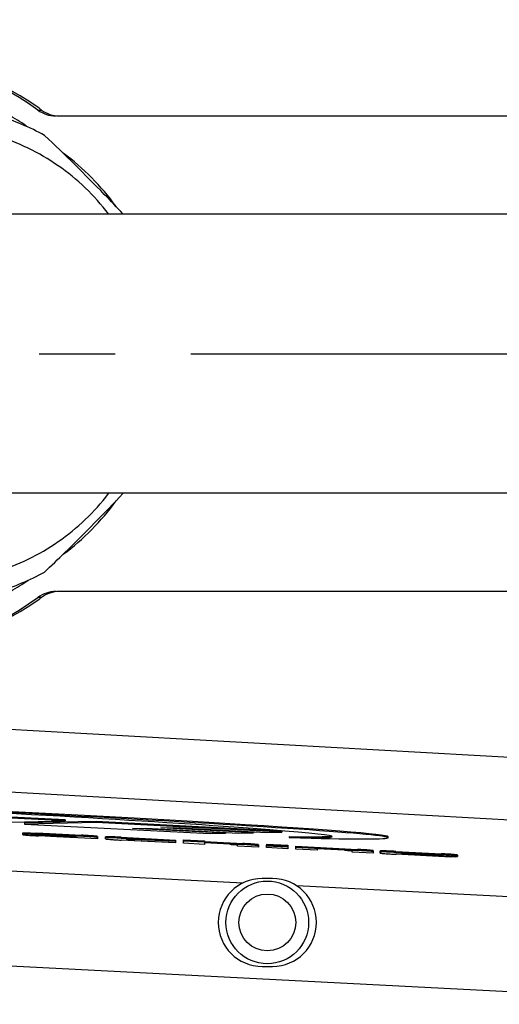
# Model space of a CAD drawing. Header units: millimetres. Extents: x 0 to 594, y 0 to 420.
# Tile 40 of 47: x 303 to 318, y 330 to 362. Entities that reach past the tile are written whole.
import ezdxf

# ---------------------------------------------------------------- set-up
doc = ezdxf.new("R2010")
doc.units = ezdxf.units.MM
doc.header["$LTSCALE"] = 32.67
doc.linetypes.add('CENTER', pattern=[0.6, 0.375, -0.075, 0.075, -0.075])
doc.layers.get('0').update_dxf_attribs({"linetype": 'CONTINUOUS'})
for name, color, linetype in [('ASSY', 7, 'CONTINUOUS'), ('AXIS', 7, 'CONTINUOUS'), ('CHAMFER', 7, 'CONTINUOUS'), ('DRIV_DIM', 7, 'CONTINUOUS'), ('ROUND', 7, 'CONTINUOUS')]:
    doc.layers.add(name, color=color, linetype=linetype)
doc.styles.get("Standard").update_dxf_attribs({"font": 'txt', "width": 0.8})
doc.dimstyles.new('DIMSTYLE_2', dxfattribs={"dimtxt": 3.8, "dimasz": 1.8, "dimexe": 2, "dimexo": 1.5, "dimgap": 0.95, "dimtad": 1, "dimdec": 3, "dimlfac": 3, "dimdsep": 46, "dimtxsty": 'STANDARD', "dimblk": 'OPEN', "dimblk1": 'OPEN', "dimblk2": 'OPEN', "dimcen": 0.09, "dimadec": 3, "dimazin": 2, "dimtp": 0.001, "dimtm": 0.001, "dimtfac": 1, "dimtdec": 3, "dimtofl": 0, "dimtmove": 0, "dimatfit": 3, "dimldrblk": 'OPEN', "dimfxl": 1, "dimtolj": 1, "dimarcsym": 0})

# ---------------------------------------------------------------- blocks, each defined once
blk = doc.blocks.new('_OPEN')
at = {"color": 0, "linetype": 'ByBlock'}
for p, q in [((0, 0), (-1, 0.342)), ((-1, -0.342), (0, 0)), ((-1, 0), (0, 0))]:
    blk.add_line(p, q, dxfattribs=at)
blk = doc.blocks.new('*D29')
at = {"layer": 'DRIV_DIM', "color": 2, "linetype": 'Continuous'}
for p, q in [((250.909, 352.744), (250.909, 403.459)), ((461.242, 361.115), (461.242, 403.459)), ((250.909, 401.459), (356.076, 401.459)), ((461.242, 401.459), (356.076, 401.459))]:
    blk.add_line(p, q, dxfattribs=at)
at = {"layer": 'DRIV_DIM', "color": 2, "linetype": 'Continuous', "xscale": 1.8, "yscale": 1.8, "zscale": 1.8, "rotation": 180}
blk.add_blockref('_OPEN', (250.909, 401.459), dxfattribs=at)
at = {"layer": 'DRIV_DIM', "color": 2, "linetype": 'Continuous', "xscale": 1.8, "yscale": 1.8, "zscale": 1.8}
blk.add_blockref('_OPEN', (461.242, 401.459), dxfattribs=at)

msp = doc.modelspace()

# ---------------------------------------------------------------- linework, layer by layer
at = {"color": 7, "linetype": 'Continuous'}
for p, q in [((435.90897, 355.74373), (298.29223, 355.74373)), ((435.90897, 346.74373), (298.29223, 346.74373)), ((304.05524, 336.18159), (301.05921, 336.33588)), ((304.05696, 336.21487), (301.06093, 336.36916)), ((301.74462, 336.13458), (304.05524, 336.18159)), ((305.05392, 336.13016), (302.7433, 336.08315)), ((305.05563, 336.16344), (302.74501, 336.11642)), ((304.05696, 336.21487), (304.05524, 336.18159)), ((305.05563, 336.16344), (305.05392, 336.13016)), ((311.04598, 335.82159), (305.05392, 336.13016)), ((311.04769, 335.85487), (305.05563, 336.16344)), ((302.74501, 336.11642), (302.7433, 336.08315)), ((302.7433, 336.08315), (308.73536, 335.77458)), ((306.22578, 335.93876), (306.65142, 335.94742)), ((309.22181, 335.78447), (306.22578, 335.93876)), ((306.65142, 335.94742), (309.64745, 335.79314)), ((307.13786, 335.95732), (307.5635, 335.96598)), ((310.13389, 335.80303), (307.13786, 335.95732)), ((307.5635, 335.96598), (310.55953, 335.81169)), ((309.22352, 335.81775), (309.22181, 335.78447)), ((310.13561, 335.83631), (310.13389, 335.80303)), ((310.55953, 335.81169), (311.04598, 335.82159)), ((311.04769, 335.85487), (311.04598, 335.82159)), ((302.68301, 335.79003), (302.68301, 335.75664)), ((302.68301, 335.75664), (302.68316, 335.74651)), ((302.68316, 335.74651), (302.68322, 335.74141)), ((303.01213, 335.74676), (302.94589, 335.75013)), ((303.01213, 335.74676), (304.40944, 335.6748)), ((303.01333, 335.79039), (303.1425, 335.7967)), ((303.01333, 335.79039), (303.01333, 335.757)), ((303.01333, 335.757), (303.1425, 335.76331)), ((304.16436, 335.69773), (303.01333, 335.757)), ((303.1425, 335.7967), (303.1425, 335.76331)), ((303.1425, 335.7967), (304.58545, 335.72239)), ((303.1425, 335.76331), (304.58545, 335.68901)), ((305.09299, 335.6038), (303.19755, 335.70141)), ((304.40944, 335.66317), (303.42088, 335.71408)), ((303.58545, 335.69414), (303.54722, 335.69619)), ((303.58545, 335.7056), (303.58545, 335.69414)), ((303.58545, 335.69414), (304.40944, 335.65171)), ((304.40944, 335.65171), (304.40944, 335.66317)), ((305.09299, 335.68135), (305.09299, 335.6038)), ((305.35346, 335.6054), (305.35346, 335.66804)), ((305.85924, 335.65691), (307.60867, 335.56682)), ((305.85924, 335.62352), (307.60867, 335.53343)), ((307.60867, 335.47426), (305.85924, 335.56435)), ((306.03471, 335.59597), (306.03471, 335.57366)), ((306.28008, 335.55548), (306.23938, 335.5576)), ((307.60867, 335.52046), (306.28008, 335.58888)), ((306.28008, 335.55548), (307.60867, 335.48706)), ((307.60867, 335.56682), (307.60867, 335.47426)), ((307.86908, 335.46085), (307.86908, 335.57068)), ((307.86908, 335.57068), (308.55151, 335.54036)), ((307.86908, 335.53729), (308.55151, 335.50698)), ((308.55151, 335.54036), (308.55151, 335.48477)), ((308.55151, 335.51816), (309.7875, 335.45451)), ((308.73536, 335.77458), (309.22181, 335.78447)), ((309.64745, 335.79314), (310.13389, 335.80303)), ((311.28412, 335.67809), (311.2824, 335.64482)), ((314.47319, 335.64159), (314.4749, 335.67488)), ((308.55151, 335.4257), (307.86908, 335.46085)), ((308.55151, 335.48477), (309.7875, 335.42112)), ((308.55151, 335.47181), (308.55151, 335.4257)), ((309.36636, 335.42984), (308.55151, 335.47181)), ((309.61172, 335.37111), (309.61172, 335.41166)), ((310.29298, 335.33602), (309.61172, 335.37111)), ((310.29298, 335.41357), (310.29298, 335.33602)), ((310.55339, 335.43275), (310.55339, 335.39936)), ((310.55339, 335.43275), (311.23582, 335.40214)), ((310.55368, 335.38949), (310.55339, 335.39936)), ((310.55339, 335.39936), (311.23582, 335.36875)), ((310.55368, 335.32259), (310.55368, 335.38949)), ((311.23582, 335.35437), (310.55368, 335.38949)), ((310.55368, 335.38176), (311.23582, 335.34663)), ((311.23582, 335.28746), (310.55368, 335.32259)), ((311.23582, 335.40214), (311.23582, 335.28746)), ((311.49652, 335.27404), (311.49652, 335.36658)), ((311.49652, 335.36658), (313.48572, 335.26414)), ((311.49652, 335.33319), (313.48572, 335.23076)), ((312.17895, 335.23889), (311.49652, 335.27404)), ((312.17895, 335.28508), (312.17895, 335.23889)), ((313.06458, 335.23947), (312.17895, 335.28508)), ((313.30995, 335.18065), (313.30995, 335.22129)), ((313.9912, 335.14557), (313.30995, 335.18065)), ((313.9912, 335.2232), (313.9912, 335.14557)), ((314.21643, 335.14749), (314.21643, 335.21162)), ((314.72221, 335.20048), (316.19856, 335.12446)), ((314.72221, 335.16709), (316.19856, 335.09107)), ((316.49998, 335.01638), (314.73078, 335.10749)), ((314.89777, 335.13901), (314.89777, 335.13336)), ((314.89777, 335.13336), (315.93545, 335.07992)), ((314.89779, 335.12172), (314.898, 335.11713)), ((316.45464, 335.04155), (314.89779, 335.12172)), ((315.11891, 335.10021), (315.08071, 335.10225)), ((315.79814, 335.09872), (315.09949, 335.1347)), ((315.11891, 335.11033), (315.11891, 335.10021)), ((315.11891, 335.10021), (316.63239, 335.02227)), ((316.02249, 335.07667), (316.02228, 335.08232)), ((316.63239, 335.02227), (316.49998, 335.01638)), ((316.63239, 335.0328), (316.63239, 335.02227)), ((316.70649, 335.0834), (316.70649, 335.0319)), ((310.7423, 334.32706), (310.40897, 334.32706)), ((310.40897, 331.49373), (310.7423, 331.49373))]:
    msp.add_line(p, q, dxfattribs=at)
at = {"color": 9, "linetype": 'Continuous'}
for p, q in [((309.78034, 334.17995), (281.69417, 335.62629)), ((303.01213, 335.78015), (303.01213, 335.74676)), ((304.58545, 335.72239), (304.58545, 335.68901)), ((305.85924, 335.65691), (305.85924, 335.62352)), ((306.28008, 335.58887), (306.28008, 335.55548)), ((309.7875, 335.45451), (309.7875, 335.42112)), ((313.48572, 335.26414), (313.48572, 335.23076)), ((314.72221, 335.20048), (314.72221, 335.16709)), ((315.93545, 335.09105), (315.93545, 335.07992)), ((316.19856, 335.12446), (316.19856, 335.09107)), ((326.31971, 333.32823), (311.52681, 334.09001))]:
    msp.add_line(p, q, dxfattribs=at)
at = {"color": 7, "linetype": 'Continuous'}
for centre, radius, start, end in [((299.6205, 351.4134), 7.83381, 61.23874, 73.137677), ((297.92155, 351.40242), 8.68364, 55.358072, 59.722468), ((299.26129, 351.32199), 7.94883, 35.967579, 53.454908), ((299.26129, 351.16546), 7.94883, 306.545093, 324.032421), ((299.6205, 351.07405), 7.83381, 286.862323, 298.76126), ((297.92155, 351.08503), 8.68364, 300.277533, 304.641928), ((316.43744, 344.77914), 9.7122, 267.037264, 267.245298), ((310.40897, 332.91039), 1.41667, 90, 270), ((310.7423, 332.91039), 1.41667, 270, 90)]:
    msp.add_arc(centre, radius, start, end, dxfattribs=at)
for centre, major_axis, ratio, start_param, end_param in [((298.05892, 336.40738), (14.61361, -0.73169), 0.01613953, -0.43890368, 1.78546587), ((298.05892, 336.40738), (16.41427, -0.76577), 0.01495937, 5.64978913, 8.04477492), ((298.06063, 336.44066), (16.41427, -0.76577), 0.01495937, -0.00002648, 1.76158961), ((298.06063, 336.44066), (14.61361, -0.73169), 0.01613953, -0.43890368, -0.07507203)]:
    msp.add_ellipse(centre, major_axis=major_axis, ratio=ratio, start_param=start_param, end_param=end_param, dxfattribs=at)
for points, knots in [([(305.92746, 355.74337), (305.72573, 355.95715), (304.89832, 356.82119), (304.04472, 357.66), (303.38982, 358.28077)], [0, 0, 0, 0, 0.24570109, 1, 1, 1, 1]), ([(303.38982, 344.20668), (303.60784, 344.41334), (304.47127, 345.24133), (305.31259, 346.09251), (305.92746, 346.74408)], [0, 0, 0, 0, 0.25110746, 1, 1, 1, 1]), ([(302.73969, 335.79224), (302.73005, 335.79246), (302.71515, 335.79271), (302.69582, 335.79248), (302.68809, 335.79174), (302.68301, 335.7909), (302.68301, 335.79003)], [0, 0, 0, 0, 0.5071316, 0.80752033, 0.95406817, 1, 1, 1, 1]), ([(302.68616, 335.75805), (302.68534, 335.75791), (302.68428, 335.75777), (302.68301, 335.75699), (302.68301, 335.75664)], [0, 0, 0, 0, 0.70635979, 1, 1, 1, 1]), ([(302.68322, 335.74141), (302.68324, 335.74043), (302.68818, 335.73951), (302.69083, 335.73867), (302.6934, 335.7382)], [0, 0, 0, 0, 0.27394957, 1, 1, 1, 1]), ([(302.74584, 335.7587), (302.73183, 335.75906), (302.71199, 335.75922), (302.69196, 335.75909), (302.68616, 335.75805)], [0, 0, 0, 0, 0.70393437, 1, 1, 1, 1]), ([(302.6934, 335.7382), (302.71441, 335.73438), (302.77406, 335.72908), (302.88437, 335.71987), (303.03128, 335.71049), (303.13986, 335.70438), (303.19755, 335.70141)], [0, 0, 0, 0, 0.12675556, 0.35462835, 0.65724184, 1, 1, 1, 1]), ([(303.01213, 335.78015), (302.98798, 335.78139), (302.89719, 335.78593), (302.80639, 335.79072), (302.73969, 335.79224)], [0, 0, 0, 0, 0.26602528, 1, 1, 1, 1]), ([(302.94589, 335.75013), (302.92806, 335.75102), (302.86139, 335.75427), (302.79471, 335.75745), (302.74584, 335.7587)], [0, 0, 0, 0, 0.2674554, 1, 1, 1, 1]), ([(303.36485, 335.71456), (303.36485, 335.7163), (303.39273, 335.71431), (303.40389, 335.71495), (303.42088, 335.71408)], [0, 0, 0, 0, 0.09260548, 1, 1, 1, 1]), ([(303.54722, 335.69619), (303.52193, 335.69756), (303.48505, 335.69964), (303.43857, 335.70264), (303.41002, 335.70471), (303.38926, 335.7066), (303.37481, 335.70814), (303.3688, 335.70947), (303.36485, 335.71033), (303.36485, 335.71105)], [0, 0, 0, 0, 0.41462999, 0.60394017, 0.76371757, 0.88018967, 0.95199724, 0.98827533, 1, 1, 1, 1]), ([(304.16436, 335.69773), (304.19611, 335.6961), (304.24339, 335.69363), (304.30468, 335.69014), (304.3453, 335.68758), (304.37565, 335.68522), (304.39642, 335.68319), (304.40458, 335.68158), (304.40944, 335.68042), (304.40944, 335.67956)], [0, 0, 0, 0, 0.38735286, 0.57650154, 0.74951195, 0.88022918, 0.95537538, 0.98962436, 1, 1, 1, 1]), ([(305.09299, 335.68135), (305.09299, 335.68216), (305.08953, 335.68345), (305.08439, 335.68488), (305.0742, 335.68673), (305.05318, 335.6898), (305.01538, 335.69394), (304.9569, 335.69917), (304.88106, 335.70492), (304.79074, 335.7109), (304.69048, 335.71683), (304.62093, 335.72057), (304.58545, 335.72239)], [0, 0, 0, 0, 0.00474408, 0.01648519, 0.03584138, 0.06315236, 0.14299086, 0.25834018, 0.40916434, 0.59021631, 0.79095545, 1, 1, 1, 1]), ([(305.02635, 335.65927), (304.96649, 335.66552), (304.81952, 335.67607), (304.67246, 335.68452), (304.58545, 335.68901)], [0, 0, 0, 0, 0.40852587, 1, 1, 1, 1]), ([(305.09299, 335.64796), (305.09299, 335.64949), (305.08511, 335.65082), (305.07493, 335.6536), (305.05269, 335.65627), (305.03628, 335.65823), (305.02635, 335.65927)], [0, 0, 0, 0, 0.06745534, 0.25075878, 0.55903484, 1, 1, 1, 1]), ([(305.41812, 335.67251), (305.40848, 335.67249), (305.3926, 335.67224), (305.37093, 335.67172), (305.36122, 335.6702), (305.35346, 335.66946), (305.35346, 335.66804)], [0, 0, 0, 0, 0.44379246, 0.75247017, 0.93449634, 1, 1, 1, 1]), ([(305.41801, 335.63912), (305.40839, 335.6391), (305.39253, 335.63885), (305.3709, 335.63833), (305.3612, 335.63681), (305.35346, 335.63607), (305.35346, 335.63465)], [0, 0, 0, 0, 0.44377699, 0.75245219, 0.93448375, 1, 1, 1, 1]), ([(305.35346, 335.6054), (305.35346, 335.60491), (305.35513, 335.60386), (305.35648, 335.60345), (305.35752, 335.60313)], [0, 0, 0, 0, 0.31175465, 1, 1, 1, 1]), ([(305.35752, 335.60313), (305.37255, 335.59857), (305.42338, 335.59421), (305.52664, 335.58373), (305.67866, 335.57432), (305.79566, 335.56762), (305.85924, 335.56435)], [0, 0, 0, 0, 0.09360861, 0.30128938, 0.6206114, 1, 1, 1, 1]), ([(305.85924, 335.62352), (305.77195, 335.62801), (305.62494, 335.63469), (305.47779, 335.63928), (305.41801, 335.63912)], [0, 0, 0, 0, 0.59384454, 1, 1, 1, 1]), ([(305.85924, 335.65691), (305.77199, 335.6614), (305.62501, 335.66808), (305.4779, 335.67267), (305.41812, 335.67251)], [0, 0, 0, 0, 0.59375018, 1, 1, 1, 1]), ([(306.03471, 335.59597), (306.03471, 335.59678), (306.03971, 335.59756), (306.04774, 335.59819), (306.0687, 335.59817), (306.09904, 335.59735), (306.13976, 335.59574), (306.20107, 335.59291), (306.24835, 335.59051), (306.28008, 335.58888)], [0, 0, 0, 0, 0.00995455, 0.04382623, 0.11884721, 0.24974417, 0.42303769, 0.61238241, 1, 1, 1, 1]), ([(306.23938, 335.5576), (306.2112, 335.55908), (306.16963, 335.56131), (306.11672, 335.56449), (306.08368, 335.56677), (306.06008, 335.56877), (306.04463, 335.57058), (306.03835, 335.57184), (306.03471, 335.57296), (306.03471, 335.57366)], [0, 0, 0, 0, 0.41155708, 0.60663266, 0.77425133, 0.89173869, 0.95839732, 0.98986376, 1, 1, 1, 1]), ([(309.36636, 335.42984), (309.39812, 335.42821), (309.44544, 335.42574), (309.50679, 335.42224), (309.54747, 335.41969), (309.57786, 335.41732), (309.59868, 335.41529), (309.60686, 335.41368), (309.61172, 335.41252), (309.61172, 335.41166)], [0, 0, 0, 0, 0.3871713, 0.57625707, 0.7492849, 0.8801143, 0.95534589, 0.9896221, 1, 1, 1, 1]), ([(310.29298, 335.41357), (310.29298, 335.41436), (310.2896, 335.41567), (310.28452, 335.41708), (310.27448, 335.41893), (310.25371, 335.42198), (310.21625, 335.42611), (310.15815, 335.43133), (310.08262, 335.43706), (309.99251, 335.44304), (309.89241, 335.44896), (309.82294, 335.45269), (309.7875, 335.45451)], [0, 0, 0, 0, 0.00470822, 0.01631446, 0.03546506, 0.06252427, 0.14184015, 0.25684504, 0.40767685, 0.58907566, 0.79034155, 1, 1, 1, 1]), ([(310.22717, 335.39144), (310.16761, 335.39769), (310.02105, 335.40822), (309.8744, 335.41665), (309.7875, 335.42112)], [0, 0, 0, 0, 0.407647, 1, 1, 1, 1]), ([(310.29298, 335.38018), (310.29298, 335.38168), (310.28525, 335.38305), (310.27518, 335.38579), (310.25323, 335.38847), (310.237, 335.39041), (310.22717, 335.39144)], [0, 0, 0, 0, 0.0673544, 0.25016935, 0.55824183, 1, 1, 1, 1]), ([(313.06458, 335.23947), (313.09634, 335.23784), (313.14365, 335.23537), (313.20498, 335.23188), (313.24565, 335.22932), (313.27605, 335.22695), (313.29689, 335.22492), (313.30507, 335.22331), (313.30995, 335.22215), (313.30995, 335.22129)], [0, 0, 0, 0, 0.38710105, 0.57613512, 0.74909877, 0.87992889, 0.95524714, 0.98959936, 1, 1, 1, 1]), ([(313.9912, 335.2232), (313.9912, 335.224), (313.98781, 335.2253), (313.98272, 335.22671), (313.97267, 335.22857), (313.95187, 335.23162), (313.9144, 335.23574), (313.85631, 335.24096), (313.7808, 335.24669), (313.69071, 335.25267), (313.59062, 335.25859), (313.52116, 335.26232), (313.48572, 335.26414)], [0, 0, 0, 0, 0.00471619, 0.01634964, 0.03553693, 0.06263554, 0.14200436, 0.25699272, 0.40775558, 0.5891021, 0.79036375, 1, 1, 1, 1]), ([(313.9253, 335.20107), (313.86575, 335.20732), (313.71922, 335.21785), (313.5726, 335.22628), (313.48572, 335.23076)], [0, 0, 0, 0, 0.40766733, 1, 1, 1, 1]), ([(313.9912, 335.18981), (313.9912, 335.19132), (313.98345, 335.19268), (313.97337, 335.19542), (313.95139, 335.1981), (313.93513, 335.20004), (313.9253, 335.20107)], [0, 0, 0, 0, 0.06741474, 0.25037683, 0.55848739, 1, 1, 1, 1]), ([(314.2811, 335.21609), (314.27146, 335.21607), (314.25557, 335.21582), (314.23391, 335.2153), (314.22419, 335.21378), (314.21643, 335.21304), (314.21643, 335.21162)], [0, 0, 0, 0, 0.44385859, 0.75253582, 0.93452373, 1, 1, 1, 1]), ([(314.28099, 335.1827), (314.27137, 335.18268), (314.25551, 335.18243), (314.23388, 335.18191), (314.22418, 335.18039), (314.21643, 335.17965), (314.21643, 335.17823)], [0, 0, 0, 0, 0.44384328, 0.75251799, 0.93451124, 1, 1, 1, 1]), ([(314.72221, 335.16709), (314.63494, 335.17159), (314.48793, 335.17826), (314.34078, 335.18286), (314.28099, 335.1827)], [0, 0, 0, 0, 0.59374957, 1, 1, 1, 1]), ([(314.72221, 335.20048), (314.63498, 335.20497), (314.488, 335.21165), (314.34089, 335.21624), (314.2811, 335.21609)], [0, 0, 0, 0, 0.59365607, 1, 1, 1, 1]), ([(314.21643, 335.14749), (314.21643, 335.14654), (314.22117, 335.1456), (314.22732, 335.14391), (314.24026, 335.14218), (314.26544, 335.13901), (314.30861, 335.13492), (314.37162, 335.1297), (314.44858, 335.12414), (314.53633, 335.11841), (314.63162, 335.11276), (314.6973, 335.10921), (314.73078, 335.10749)], [0, 0, 0, 0, 0.00551234, 0.02012608, 0.04412614, 0.07732538, 0.16995201, 0.29425914, 0.4454503, 0.61791796, 0.80519515, 1, 1, 1, 1]), ([(314.89777, 335.13901), (314.89777, 335.14069), (314.91356, 335.14246), (314.94342, 335.14163), (315.0148, 335.13919), (315.06911, 335.13627), (315.09949, 335.1347)], [0, 0, 0, 0, 0.02495205, 0.16725777, 0.54904453, 1, 1, 1, 1]), ([(315.08071, 335.10225), (315.0554, 335.10363), (315.0185, 335.10571), (314.97197, 335.10872), (314.94339, 335.11078), (314.92256, 335.11269), (314.90809, 335.1142), (314.90197, 335.11558), (314.89803, 335.1164), (314.898, 335.11713)], [0, 0, 0, 0, 0.41413226, 0.6032544, 0.76296015, 0.87951809, 0.95152597, 0.98804887, 1, 1, 1, 1]), ([(315.79814, 335.09872), (315.82599, 335.09728), (315.87968, 335.09413), (315.9504, 335.09112), (315.9961, 335.08548), (316.01818, 335.0848), (316.02228, 335.08232)], [0, 0, 0, 0, 0.37196132, 0.71969644, 0.93613543, 1, 1, 1, 1]), ([(316.02249, 335.07667), (316.02254, 335.07547), (316.01756, 335.07695), (316.01343, 335.07615), (316.00292, 335.07693), (315.98896, 335.07722), (315.97688, 335.07787), (315.97067, 335.07816)], [0, 0, 0, 0, 0.0694627, 0.16881996, 0.3068389, 0.64075581, 1, 1, 1, 1]), ([(316.70649, 335.0834), (316.70649, 335.0842), (316.70304, 335.0855), (316.69789, 335.08693), (316.68769, 335.08878), (316.66664, 335.09185), (316.6288, 335.09599), (316.57025, 335.10123), (316.49434, 335.10698), (316.40396, 335.11297), (316.30365, 335.1189), (316.23406, 335.12263), (316.19856, 335.12446)], [0, 0, 0, 0, 0.00474442, 0.01648939, 0.03585317, 0.06317583, 0.1430498, 0.25844432, 0.4093027, 0.59035038, 0.7910375, 1, 1, 1, 1]), ([(316.66934, 335.05794), (316.61037, 335.06547), (316.45331, 335.07661), (316.29631, 335.08604), (316.19856, 335.09107)], [0, 0, 0, 0, 0.3778947, 1, 1, 1, 1]), ([(316.45464, 335.04155), (316.48158, 335.04016), (316.52197, 335.03806), (316.57561, 335.03538), (316.61491, 335.03351), (316.65091, 335.03201), (316.67754, 335.03108), (316.69333, 335.03096), (316.70095, 335.03094), (316.70411, 335.03135), (316.70649, 335.03151), (316.70649, 335.0319)], [0, 0, 0, 0, 0.32090221, 0.4809905, 0.63899364, 0.78851131, 0.91076003, 0.95288013, 0.98050793, 0.99526181, 1, 1, 1, 1]), ([(316.70649, 335.05001), (316.70649, 335.05094), (316.70229, 335.05229), (316.69627, 335.05393), (316.68403, 335.05596), (316.67484, 335.05724), (316.66934, 335.05794)], [0, 0, 0, 0, 0.07301213, 0.2583476, 0.56540956, 1, 1, 1, 1])]:
    msp.add_open_spline(points, degree=3, knots=knots, dxfattribs=at)
at = {"layer": 'ASSY', "color": 7, "linetype": 'Continuous'}
msp.add_circle((310.57563, 332.91039), 0.91667, dxfattribs=at)
at = {"layer": 'AXIS', "color": 7, "linetype": 'CENTER'}
msp.add_line((268.90897, 351.24373), (324.24229, 351.24373), dxfattribs=at)
at = {"layer": 'AXIS', "color": 7, "linetype": 'Continuous'}
msp.add_circle((310.57563, 332.91039), 1.33333, dxfattribs=at)
at = {"layer": 'CHAMFER', "color": 7, "linetype": 'Continuous'}
for points, knots in [([(305.45325, 355.75316), (304.99737, 356.34677), (303.89665, 357.398), (301.85047, 358.38607), (299.60205, 358.69403), (297.36898, 358.28956), (295.36519, 357.21294), (293.78189, 355.56772), (292.76852, 353.51459), (292.53622, 351.99799), (292.53622, 351.24373)], [0, 0, 0, 0, 0.12513116, 0.24971672, 0.37398132, 0.49827093, 0.62292203, 0.74813457, 0.87389842, 1, 1, 1, 1]), ([(292.53622, 351.24373), (292.53622, 350.48946), (292.76852, 348.97287), (293.78189, 346.91973), (295.36519, 345.27451), (297.36898, 344.19789), (299.60205, 343.79343), (301.85047, 344.10138), (303.89665, 345.08946), (304.99737, 346.14069), (305.45325, 346.7343)], [0, 0, 0, 0, 0.12610158, 0.25186543, 0.37707797, 0.50172907, 0.62601868, 0.75028328, 0.87486884, 1, 1, 1, 1])]:
    msp.add_open_spline(points, degree=3, knots=knots, dxfattribs=at)
at = {"layer": 'ROUND', "color": 9, "linetype": 'Continuous'}
for p, q in [((303.17582, 359.09789), (303.29158, 359.09789)), ((303.29158, 343.38956), (303.17582, 343.38956)), ((326.89465, 337.74876), (287.76442, 339.94476)), ((326.44453, 335.7521), (287.3143, 337.94809))]:
    msp.add_line(p, q, dxfattribs=at)
at = {"layer": 'ROUND', "color": 7, "linetype": 'Continuous'}
for p, q in [((303.86569, 358.91039), (333.99203, 358.91039)), ((333.99203, 343.57706), (303.86569, 343.57706)), ((326.1623, 330.27152), (267.98325, 333.26755))]:
    msp.add_line(p, q, dxfattribs=at)
for centre, radius, start, end in [((297.61929, 351.48732), 9.42315, 53.866561, 89.254479), ((297.73588, 351.48997), 9.42043, 54.450182, 89.963366), ((303.75058, 359.88507), 0.97468, 233.864824, 269.961568), ((297.69127, 351.41105), 9.51058, 53.92447, 54.50793), ((303.86634, 359.88507), 0.97468, 233.864824, 269.961568), ((303.75058, 342.60239), 0.97468, 90.038432, 126.135176), ((303.86634, 342.60239), 0.97468, 90.038432, 126.135176), ((297.61929, 351.00013), 9.42315, 270.745521, 306.133439), ((297.73588, 350.99749), 9.42043, 270.036634, 305.549818), ((297.69127, 351.07641), 9.51058, 305.49207, 306.07553)]:
    msp.add_arc(centre, radius, start, end, dxfattribs=at)

# ---------------------------------------------------------------- dimensions: what is measured, and where the dimension line sits
at = {"layer": 'DRIV_DIM', "color": 2, "linetype": 'Continuous'}
dim = msp.add_linear_dim(base=(461.2423, 401.45939), p1=(250.90897, 351.24373), p2=(461.2423, 359.61531), text='(<>)', dimstyle='DIMSTYLE_2', dxfattribs=at)
dim.commit()
dim.dimension.update_dxf_attribs({"geometry": '*D29', "text_midpoint": (348.47563, 401.45939), "dimtype": 160})

doc.saveas('drawing.dxf')
